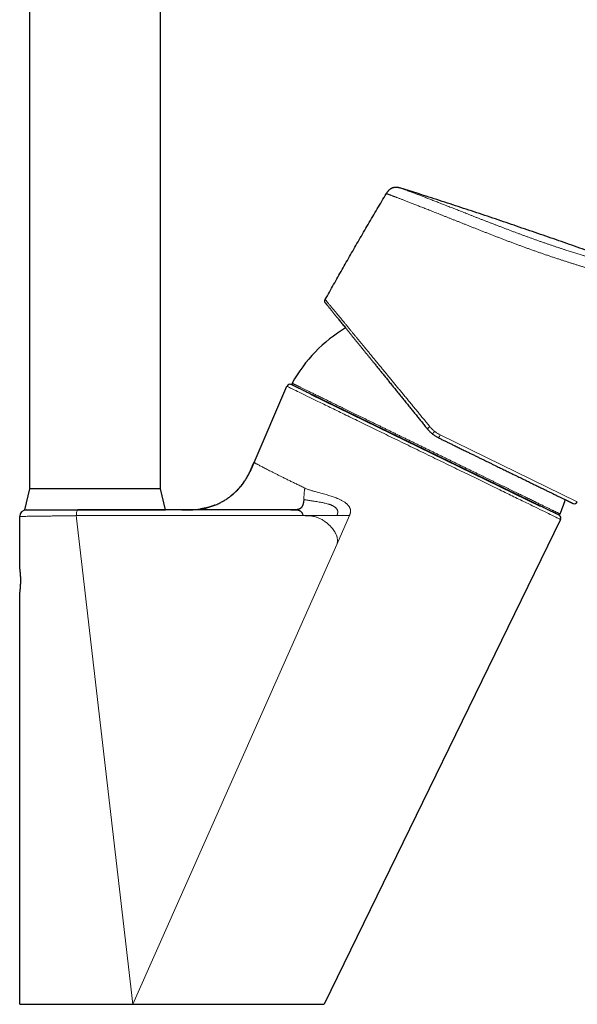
# Model space of a CAD drawing. Header units: millimetres. Extents: x 8 to 763, y 12 to 745.
# Tile 43 of 45: x 520 to 605, y 444 to 595. Entities that reach past the tile are written whole.
import ezdxf

# ---------------------------------------------------------------- set-up
doc = ezdxf.new("R2010")
doc.units = ezdxf.units.MM

msp = doc.modelspace()

# ---------------------------------------------------------------- linework, layer by layer
at = {"color": 7, "linetype": 'Continuous', "lineweight": 30}
for p, q in [((521.54, 694.96), (521.54, 522.96)), ((541.54, 522.96), (541.54, 694.96)), ((555.83, 527), (560.87, 538.64)), ((561.75, 538.82), (561.51, 538.91)), ((561.74, 538.82), (602.31, 519.04)), ((564.46, 537.41), (599.52, 520.31)), ((521.54, 522.96), (520.79, 519.76)), ((541.54, 522.96), (521.54, 522.96)), ((542.29, 519.76), (541.54, 522.96)), ((520.04, 511.01), (520.04, 518.76)), ((520.05, 518.76), (520.05, 518.76)), ((520.79, 519.76), (542.29, 519.76)), ((561.48, 519.76), (528.94, 519.76)), ((602.46, 518.95), (602.3, 519.04)), ((602.65, 518.3), (566.54, 444.26)), ((602.65, 518.3), (602.61, 518.31)), ((520.04, 444.26), (520.04, 506.91))]:
    msp.add_line(p, q, dxfattribs=at)
at = {"color": 8, "linetype": 'Continuous', "lineweight": 0}
for p, q in [((584.26, 531.23), (605.21, 521.01)), ((555.84, 526.99), (555.83, 527)), ((520.04, 518.76), (520.04, 518.78)), ((528.68, 518.88), (537.31, 444.26)), ((528.68, 518.88), (532.85, 518.88)), ((532.85, 518.88), (563.28, 518.88)), ((568.46, 514.48), (570.41, 518.88)), ((537.31, 444.26), (568.46, 514.48))]:
    msp.add_line(p, q, dxfattribs=at)
at = {"color": 8, "linetype": 'Continuous', "lineweight": 0, "flags": 128}
msp.add_lwpolyline([(563.28, 518.88), (565.88, 518.88), (568.48, 518.88)], dxfattribs=at)
at = {"color": 7, "linetype": 'Continuous', "lineweight": 30}
for centre, radius, start, end in [((581.58, 528.02), 22.8, 121.0534, 150.9187), ((561.33, 538.44), 0.5, 69, 156.6063), ((561.83, 539), 0.2, 150.9566, 244), ((567.46, 537.06), 1, 244, 266.8633), ((581.58, 528.02), 22.8, 337.0812, 342.923), ((604.75, 521.2), 0.5, 244, 337.2816), ((521.04, 518.76), 1, 90, 178.7199), ((602.4, 519.21), 0.2, 244, 337.0434), ((602.2, 518.52), 0.5, 334, 59)]:
    msp.add_arc(centre, radius, start, end, dxfattribs=at)
at = {"color": 8, "linetype": 'Continuous', "lineweight": 0}
for centre, radius, start, end in [((583.97, 530.68), 2.19, 125.5342, 139.1549), ((581.26, 532.54), 3.28, 327.1423, 336.3967)]:
    msp.add_arc(centre, radius, start, end, dxfattribs=at)
at = {"color": 7, "linetype": 'Continuous', "lineweight": 30}
for points, knots in [([(576.05, 568.07), (576.08, 568.11), (576.12, 568.18), (576.19, 568.29), (576.27, 568.4), (576.35, 568.5), (576.43, 568.59), (576.52, 568.67), (576.61, 568.74), (576.7, 568.81), (576.79, 568.86), (576.89, 568.91), (576.99, 568.95), (577.09, 568.99), (577.2, 569.01), (577.31, 569.03), (577.41, 569.04), (577.52, 569.05), (577.64, 569.04), (577.76, 569.03), (577.89, 569.01), (578.02, 568.98), (578.15, 568.94), (578.23, 568.92), (578.27, 568.9)], [0, 0, 0, 0, 0.05002, 0.100024, 0.150031, 0.200044, 0.250029, 0.291694, 0.333367, 0.375039, 0.416705, 0.458358, 0.499997, 0.541634, 0.583284, 0.624949, 0.666622, 0.708299, 0.749969, 0.799958, 0.84997, 0.899976, 0.94998, 1, 1, 1, 1]), ([(678.84, 530.46), (678.46, 530.64), (677.5, 531.09), (675.95, 531.8), (674.2, 532.6), (672.45, 533.38), (670.52, 534.25), (668.4, 535.18), (666.1, 536.19), (663.74, 537.2), (661.33, 538.23), (658.85, 539.28), (656.37, 540.32), (653.89, 541.34), (651.17, 542.46), (648.23, 543.66), (645.05, 544.93), (641.86, 546.2), (638.68, 547.46), (635.49, 548.7), (632.29, 549.93), (629.1, 551.15), (625.9, 552.36), (622.7, 553.56), (619.5, 554.74), (616.29, 555.92), (613.11, 557.07), (609.93, 558.21), (606.77, 559.33), (603.6, 560.45), (600.4, 561.56), (597.17, 562.66), (593.92, 563.77), (590.67, 564.86), (587.42, 565.94), (584.17, 567), (581.12, 567.99), (579.15, 568.62), (578.27, 568.9)], [0, 0, 0, 0, 0.011775, 0.02958, 0.047404, 0.065227, 0.08304, 0.106356, 0.12966, 0.152955, 0.177907, 0.202854, 0.227797, 0.25274, 0.277683, 0.309499, 0.341314, 0.373123, 0.404924, 0.436715, 0.468496, 0.50027, 0.531971, 0.56367, 0.595362, 0.627036, 0.658689, 0.689788, 0.720943, 0.752149, 0.783384, 0.81526, 0.847118, 0.878941, 0.910734, 0.942501, 0.97425, 1, 1, 1, 1]), ([(566.71, 551.88), (567.14, 552.64), (567.99, 554.17), (569.28, 556.44), (570.58, 558.72), (571.9, 561.02), (573.26, 563.35), (574.65, 565.72), (575.59, 567.29), (576.05, 568.07)], [0, 0, 0, 0, 0.14, 0.28, 0.42, 0.56, 0.706667, 0.853333, 1, 1, 1, 1]), ([(566.76, 551.32), (566.75, 551.34), (566.72, 551.38), (566.68, 551.45), (566.66, 551.52), (566.65, 551.6), (566.65, 551.67), (566.66, 551.75), (566.68, 551.82), (566.7, 551.86), (566.71, 551.88)], [0, 0, 0, 0, 0.120149, 0.244362, 0.371439, 0.499999, 0.628558, 0.755636, 0.87985, 1, 1, 1, 1]), ([(566.76, 551.32), (566.76, 551.32), (566.77, 551.32), (566.79, 551.29), (566.83, 551.24), (566.87, 551.18), (566.94, 551.11), (567.01, 551.01), (567.1, 550.91), (567.19, 550.8), (567.28, 550.68), (567.39, 550.55), (567.51, 550.4), (567.63, 550.25), (567.76, 550.08), (567.91, 549.91), (568.06, 549.72), (568.22, 549.52), (568.39, 549.31), (568.57, 549.09), (568.75, 548.86), (568.95, 548.62), (569.15, 548.37), (569.36, 548.11), (569.58, 547.85), (569.81, 547.55), (570.07, 547.24), (570.35, 546.89), (570.64, 546.53), (570.94, 546.16), (571.25, 545.78), (571.55, 545.41), (571.84, 545.05), (572.13, 544.7), (572.41, 544.35), (572.7, 543.98), (573, 543.62), (573.3, 543.25), (573.61, 542.87), (573.91, 542.49), (574.25, 542.08), (574.6, 541.64), (574.98, 541.17), (575.37, 540.7), (575.76, 540.22), (576.15, 539.73), (576.56, 539.22), (576.99, 538.69), (577.44, 538.14), (577.88, 537.59), (578.34, 537.03), (578.79, 536.46), (579.26, 535.89), (579.71, 535.33), (580.15, 534.79), (580.58, 534.26), (581.01, 533.72), (581.45, 533.19), (581.88, 532.65), (582.17, 532.29), (582.32, 532.11)], [0, 0, 0, 0, 0.017908, 0.035786, 0.05365, 0.07152, 0.089412, 0.107343, 0.125331, 0.140925, 0.156495, 0.172051, 0.187604, 0.203165, 0.218746, 0.234358, 0.250011, 0.265503, 0.281025, 0.296589, 0.312203, 0.327878, 0.343343, 0.358886, 0.374517, 0.389861, 0.408113, 0.426374, 0.444659, 0.462981, 0.481355, 0.499794, 0.515318, 0.530865, 0.546443, 0.562061, 0.577726, 0.593164, 0.608663, 0.624228, 0.63962, 0.65792, 0.67621, 0.694503, 0.71281, 0.731143, 0.749512, 0.769455, 0.789394, 0.809343, 0.829317, 0.849329, 0.869394, 0.889529, 0.907965, 0.926377, 0.944775, 0.963171, 0.981576, 1, 1, 1, 1]), ([(561.46, 538.92), (561.46, 538.93), (561.45, 538.93), (561.44, 538.93), (561.42, 538.93), (561.41, 538.94), (561.39, 538.94), (561.38, 538.94), (561.38, 538.94)], [0, 0, 0, 0, 0.244325, 0.461372, 0.651276, 0.814241, 0.950605, 1, 1, 1, 1]), ([(583.08, 531.35), (583.03, 531.4), (582.92, 531.48), (582.76, 531.63), (582.61, 531.78), (582.46, 531.94), (582.37, 532.05), (582.32, 532.11)], [0, 0, 0, 0, 0.194645, 0.391952, 0.591937, 0.794615, 1, 1, 1, 1]), ([(584.01, 530.76), (583.95, 530.8), (583.82, 530.86), (583.63, 530.97), (583.44, 531.09), (583.26, 531.22), (583.14, 531.31), (583.08, 531.35)], [0, 0, 0, 0, 0.198929, 0.3983746, 0.5983559, 0.7988915, 1, 1, 1, 1]), ([(584.01, 530.76), (584.17, 530.69), (584.49, 530.53), (584.97, 530.3), (585.45, 530.06), (585.93, 529.83), (586.35, 529.63), (586.71, 529.45), (587.02, 529.3), (587.33, 529.15), (587.64, 528.99), (587.96, 528.84), (588.33, 528.66), (588.77, 528.44), (589.26, 528.21), (589.74, 527.97), (590.22, 527.73), (590.7, 527.5), (591.18, 527.27), (591.56, 527.08), (591.87, 526.93), (592.1, 526.82), (592.32, 526.71), (592.54, 526.6), (592.76, 526.5), (593.02, 526.37), (593.32, 526.22), (593.66, 526.06), (594, 525.89), (594.35, 525.72), (594.7, 525.55), (595.05, 525.38), (595.39, 525.21), (595.75, 525.04), (596.11, 524.86), (596.49, 524.68), (596.85, 524.5), (597.21, 524.33), (597.56, 524.16), (597.91, 523.99), (598.24, 523.82), (598.57, 523.66), (598.88, 523.51), (599.18, 523.36), (599.48, 523.22), (599.76, 523.08), (600.04, 522.95), (600.31, 522.82), (600.56, 522.69), (600.8, 522.58), (601.04, 522.46), (601.26, 522.35), (601.5, 522.23), (601.75, 522.11), (602, 521.99), (602.25, 521.87), (602.48, 521.76), (602.7, 521.65), (602.91, 521.55), (603.07, 521.47), (603.19, 521.41), (603.27, 521.37), (603.35, 521.33), (603.42, 521.3), (603.5, 521.26), (603.58, 521.22), (603.68, 521.17), (603.78, 521.12), (603.87, 521.08), (603.95, 521.04), (604.03, 521), (604.1, 520.97), (604.16, 520.94), (604.22, 520.91), (604.28, 520.88), (604.34, 520.85), (604.4, 520.82), (604.45, 520.8), (604.49, 520.78), (604.51, 520.76), (604.53, 520.76), (604.53, 520.76), (604.53, 520.76)], [0, 0, 0, 0, 0.014696, 0.029369, 0.044026, 0.058676, 0.073326, 0.082922, 0.092522, 0.10213, 0.111747, 0.121628, 0.131798, 0.147341, 0.162866, 0.178381, 0.193895, 0.209416, 0.224954, 0.240518, 0.248059, 0.255592, 0.263119, 0.27064, 0.278157, 0.285669, 0.297469, 0.309267, 0.321065, 0.333712, 0.346368, 0.35904, 0.371788, 0.384731, 0.399154, 0.413558, 0.427951, 0.442341, 0.456733, 0.471136, 0.485556, 0.5, 0.513732, 0.527441, 0.541133, 0.554813, 0.568488, 0.582163, 0.595063, 0.607974, 0.620901, 0.633794, 0.646481, 0.662638, 0.678773, 0.694897, 0.71102, 0.727152, 0.743302, 0.759481, 0.766735, 0.773982, 0.781223, 0.788459, 0.795691, 0.80292, 0.814274, 0.825626, 0.836978, 0.847118, 0.857263, 0.867417, 0.877582, 0.887505, 0.897126, 0.911833, 0.926524, 0.941206, 0.955888, 0.970576, 0.985277, 1, 1, 1, 1]), ([(544.82, 519.76), (544.96, 519.76), (545.23, 519.76), (545.65, 519.76), (546.07, 519.77), (546.49, 519.79), (546.9, 519.82), (547.29, 519.85), (547.64, 519.9), (547.97, 519.95), (548.29, 520.01), (548.61, 520.08), (548.92, 520.16), (549.23, 520.25), (549.54, 520.36), (549.85, 520.47), (550.15, 520.6), (550.45, 520.74), (550.74, 520.89), (551.03, 521.04), (551.3, 521.2), (551.56, 521.37), (551.82, 521.54), (552.07, 521.72), (552.32, 521.91), (552.57, 522.12), (552.82, 522.33), (553.06, 522.55), (553.29, 522.78), (553.51, 523.02), (553.73, 523.26), (553.93, 523.5), (554.11, 523.74), (554.29, 523.99), (554.47, 524.25), (554.64, 524.52), (554.81, 524.81), (554.97, 525.12), (555.13, 525.43), (555.27, 525.74), (555.42, 526.05), (555.56, 526.36), (555.69, 526.68), (555.78, 526.89), (555.83, 527)], [0, 0, 0, 0, 0.0291873, 0.0584856, 0.0878379, 0.1171979, 0.1465324, 0.1758212, 0.1987973, 0.2217426, 0.2446627, 0.2675663, 0.2904642, 0.313368, 0.336289, 0.3592368, 0.3822177, 0.4052346, 0.4282866, 0.4513686, 0.4731521, 0.4949457, 0.516739, 0.5385203, 0.5602783, 0.5833181, 0.606311, 0.6292523, 0.6521434, 0.6749943, 0.697825, 0.7193601, 0.7409348, 0.7625773, 0.7843049, 0.8061153, 0.8305208, 0.8549315, 0.8792764, 0.9034996, 0.9275856, 0.9515841, 0.9756362, 1, 1, 1, 1]), ([(555.84, 526.99), (555.81, 526.92), (555.75, 526.78), (555.65, 526.56), (555.57, 526.38), (555.51, 526.24), (555.47, 526.14), (555.43, 526.06), (555.4, 525.99), (555.37, 525.93), (555.35, 525.89), (555.34, 525.86), (555.32, 525.83), (555.31, 525.8), (555.3, 525.77), (555.29, 525.75), (555.28, 525.73), (555.26, 525.71), (555.25, 525.68), (555.24, 525.66), (555.23, 525.64), (555.22, 525.63), (555.21, 525.61), (555.21, 525.6), (555.21, 525.6)], [0, 0, 0, 0, 0.113367, 0.231094, 0.353795, 0.410004, 0.460485, 0.505245, 0.544279, 0.577573, 0.597724, 0.614965, 0.630155, 0.645216, 0.660985, 0.67818, 0.697363, 0.718943, 0.751925, 0.79014, 0.833887, 0.883362, 0.938701, 1, 1, 1, 1]), ([(554.27, 523.96), (554.26, 523.95), (554.26, 523.94), (554.24, 523.91), (554.21, 523.88), (554.18, 523.84), (554.15, 523.78), (554.1, 523.73), (554.06, 523.66), (554, 523.59), (553.94, 523.52), (553.88, 523.44), (553.81, 523.35), (553.7, 523.23), (553.57, 523.07), (553.42, 522.92), (553.3, 522.8), (553.21, 522.71), (553.13, 522.62), (553.04, 522.54), (552.95, 522.45), (552.86, 522.37), (552.78, 522.3), (552.71, 522.24), (552.64, 522.18), (552.58, 522.13), (552.52, 522.08), (552.46, 522.03), (552.41, 521.99), (552.36, 521.95), (552.33, 521.92), (552.31, 521.91)], [0, 0, 0, 0, 0.021988, 0.043366, 0.064845, 0.087122, 0.110818, 0.136448, 0.162477, 0.190801, 0.221621, 0.255094, 0.291131, 0.327374, 0.410981, 0.492085, 0.533245, 0.573746, 0.613589, 0.652774, 0.691302, 0.729145, 0.76545, 0.795859, 0.825293, 0.854065, 0.882514, 0.910989, 0.93984, 0.969405, 1, 1, 1, 1]), ([(549.85, 520.48), (549.83, 520.47), (549.78, 520.45), (549.71, 520.42), (549.64, 520.39), (549.57, 520.37), (549.5, 520.34), (549.43, 520.32), (549.36, 520.3), (549.3, 520.28), (549.24, 520.26), (549.18, 520.24), (549.11, 520.22), (549.02, 520.19), (548.91, 520.16), (548.78, 520.12), (548.66, 520.09), (548.55, 520.07), (548.45, 520.04), (548.36, 520.02), (548.27, 520.01), (548.18, 519.99), (548.1, 519.97), (548.02, 519.96), (547.96, 519.95), (547.91, 519.94), (547.87, 519.93), (547.85, 519.93), (547.83, 519.93), (547.82, 519.93), (547.81, 519.92), (547.8, 519.92), (547.78, 519.92), (547.77, 519.92), (547.75, 519.92), (547.74, 519.91), (547.73, 519.91), (547.72, 519.91), (547.71, 519.91), (547.71, 519.91)], [0, 0, 0, 0, 0.044605, 0.085755, 0.12362, 0.158413, 0.190411, 0.219965, 0.245736, 0.2702, 0.29404, 0.319015, 0.345468, 0.373399, 0.420275, 0.470802, 0.524982, 0.563415, 0.600645, 0.636451, 0.670835, 0.703795, 0.735333, 0.765449, 0.793188, 0.808585, 0.821362, 0.831516, 0.837428, 0.840134, 0.842971, 0.849451, 0.857531, 0.871333, 0.888941, 0.910535, 0.93621, 0.96602, 1, 1, 1, 1]), ([(563.44, 521.37), (563.43, 521.32), (563.43, 521.21), (563.41, 521.06), (563.39, 520.91), (563.36, 520.77), (563.33, 520.64), (563.3, 520.53), (563.26, 520.42), (563.21, 520.32), (563.16, 520.23), (563.1, 520.15), (563.04, 520.08), (562.97, 520.02), (562.9, 519.96), (562.82, 519.92), (562.73, 519.88), (562.63, 519.84), (562.53, 519.82), (562.43, 519.8), (562.32, 519.78), (562.22, 519.77), (562.07, 519.77), (561.9, 519.76), (561.69, 519.76), (561.55, 519.76), (561.48, 519.76)], [0, 0, 0, 0, 0.055964, 0.109548, 0.160455, 0.208488, 0.253545, 0.295625, 0.334824, 0.371333, 0.405436, 0.437502, 0.467961, 0.49728, 0.525925, 0.554326, 0.586283, 0.618762, 0.651998, 0.6861, 0.721074, 0.756852, 0.793318, 0.861478, 0.930593, 1, 1, 1, 1]), ([(520.04, 518.78), (520.04, 518.78), (520.04, 518.77), (520.04, 518.77), (520.05, 518.77)], [0, 0, 0, 0, 0.658492, 1, 1, 1, 1]), ([(561.48, 519.76), (561.57, 519.76), (561.73, 519.76), (561.96, 519.76), (562.12, 519.76), (562.24, 519.76), (562.34, 519.75), (562.49, 519.74), (562.64, 519.72), (562.78, 519.66), (562.92, 519.59), (563.04, 519.48), (563.13, 519.35), (563.19, 519.26), (563.23, 519.15), (563.27, 519.03), (563.27, 518.92), (563.28, 518.88)], [0, 0, 0, 0, 0.098653, 0.18244, 0.251825, 0.292064, 0.332407, 0.373034, 0.498127, 0.560655, 0.623479, 0.750913, 0.801662, 0.848146, 0.890716, 0.948187, 1, 1, 1, 1]), ([(520.04, 506.91), (520.04, 506.91), (520.04, 506.91), (520.04, 506.93), (520.05, 506.95), (520.05, 506.98), (520.05, 507), (520.06, 507.02), (520.06, 507.03), (520.06, 507.04), (520.06, 507.05), (520.06, 507.06), (520.06, 507.08), (520.07, 507.1), (520.07, 507.14), (520.08, 507.19), (520.09, 507.24), (520.09, 507.29), (520.1, 507.34), (520.1, 507.39), (520.11, 507.45), (520.12, 507.52), (520.13, 507.59), (520.14, 507.68), (520.14, 507.76), (520.15, 507.84), (520.16, 507.92), (520.16, 508), (520.17, 508.05), (520.17, 508.09), (520.17, 508.1), (520.17, 508.12), (520.17, 508.13), (520.17, 508.15), (520.17, 508.16), (520.18, 508.22), (520.18, 508.33), (520.19, 508.49), (520.2, 508.65), (520.2, 508.81), (520.2, 508.96), (520.2, 509.11), (520.2, 509.25), (520.19, 509.38), (520.19, 509.5), (520.19, 509.57), (520.18, 509.62), (520.18, 509.64), (520.18, 509.67), (520.18, 509.7), (520.18, 509.72), (520.18, 509.76), (520.17, 509.83), (520.17, 509.91), (520.16, 510), (520.15, 510.08), (520.15, 510.15), (520.14, 510.22), (520.13, 510.28), (520.13, 510.35), (520.12, 510.42), (520.11, 510.49), (520.1, 510.56), (520.1, 510.62), (520.09, 510.68), (520.08, 510.73), (520.08, 510.77), (520.07, 510.8), (520.07, 510.82), (520.07, 510.82), (520.07, 510.83), (520.07, 510.84), (520.06, 510.84), (520.06, 510.85), (520.06, 510.87), (520.06, 510.91), (520.05, 510.95), (520.04, 510.98), (520.04, 511), (520.04, 511.01), (520.04, 511.01), (520.04, 511.01)], [0, 0, 0, 0, 0.022332, 0.045113, 0.068345, 0.083928, 0.09971, 0.103877, 0.108057, 0.112251, 0.116459, 0.12068, 0.124915, 0.137993, 0.15251, 0.168465, 0.18586, 0.197532, 0.209772, 0.222581, 0.235959, 0.249906, 0.268159, 0.28534, 0.301447, 0.316482, 0.330443, 0.344562, 0.357382, 0.360081, 0.362716, 0.365284, 0.367788, 0.370226, 0.372598, 0.374906, 0.401066, 0.42664, 0.45163, 0.47604, 0.499872, 0.522127, 0.544871, 0.568106, 0.583714, 0.599538, 0.603718, 0.607914, 0.612124, 0.616349, 0.620589, 0.624844, 0.637711, 0.652082, 0.667959, 0.685341, 0.697038, 0.70933, 0.722217, 0.735699, 0.749776, 0.76805, 0.785243, 0.801356, 0.816388, 0.830341, 0.84444, 0.857233, 0.859926, 0.862552, 0.865113, 0.867607, 0.870036, 0.872399, 0.874697, 0.896698, 0.918251, 0.939355, 0.960014, 0.980228, 1, 1, 1, 1]), ([(520.04, 444.26), (520.04, 444.26), (520.04, 444.26), (520.06, 444.26), (520.09, 444.26), (520.12, 444.26), (520.17, 444.26), (520.23, 444.26), (520.31, 444.26), (520.41, 444.26), (520.52, 444.26), (520.65, 444.26), (520.78, 444.26), (520.91, 444.26), (521.06, 444.26), (521.22, 444.26), (521.39, 444.26), (521.58, 444.26), (521.77, 444.26), (521.97, 444.26), (522.19, 444.26), (522.42, 444.26), (522.65, 444.26), (522.9, 444.26), (523.16, 444.26), (523.43, 444.26), (523.7, 444.26), (524, 444.26), (524.31, 444.26), (524.63, 444.26), (524.96, 444.26), (525.31, 444.26), (525.66, 444.26), (526.02, 444.26), (526.38, 444.26), (526.74, 444.26), (527.12, 444.26), (527.5, 444.26), (527.89, 444.26), (528.29, 444.26), (528.69, 444.26), (529.11, 444.26), (529.55, 444.26), (529.99, 444.26), (530.45, 444.26), (530.91, 444.26), (531.38, 444.26), (531.86, 444.26), (532.34, 444.26), (532.83, 444.26), (533.32, 444.26), (533.82, 444.26), (534.33, 444.26), (534.83, 444.26), (535.33, 444.26), (535.82, 444.26), (536.31, 444.26), (536.81, 444.26), (537.14, 444.26), (537.31, 444.26)], [0, 0, 0, 0, 0.016391, 0.032783, 0.049174, 0.065565, 0.081957, 0.098349, 0.117668, 0.136988, 0.156307, 0.175626, 0.192875, 0.210123, 0.227371, 0.244618, 0.261865, 0.279111, 0.296357, 0.313603, 0.330849, 0.348096, 0.365343, 0.382591, 0.399839, 0.417088, 0.434338, 0.451587, 0.469658, 0.487728, 0.505799, 0.523868, 0.541937, 0.560006, 0.577252, 0.594499, 0.611745, 0.628992, 0.646238, 0.663486, 0.680734, 0.697982, 0.716053, 0.734124, 0.752195, 0.770265, 0.788336, 0.806406, 0.824476, 0.842545, 0.860614, 0.878682, 0.89675, 0.914817, 0.931853, 0.948889, 0.965925, 0.982962, 1, 1, 1, 1]), ([(537.31, 444.26), (537.48, 444.26), (537.81, 444.26), (538.32, 444.26), (538.84, 444.26), (539.35, 444.26), (539.87, 444.26), (540.39, 444.26), (540.91, 444.26), (541.44, 444.26), (541.97, 444.26), (542.52, 444.26), (543.07, 444.26), (543.62, 444.26), (544.17, 444.26), (544.71, 444.26), (545.26, 444.26), (545.81, 444.26), (546.35, 444.26), (546.89, 444.26), (547.43, 444.26), (547.96, 444.26), (548.48, 444.26), (548.98, 444.26), (549.48, 444.26), (549.98, 444.26), (550.48, 444.26), (550.99, 444.26), (551.51, 444.26), (552.02, 444.26), (552.52, 444.26), (553.02, 444.26), (553.51, 444.26), (553.98, 444.26), (554.43, 444.26), (554.89, 444.26), (555.33, 444.26), (555.77, 444.26), (556.2, 444.26), (556.63, 444.26), (557.05, 444.26), (557.46, 444.26), (557.87, 444.26), (558.26, 444.26), (558.65, 444.26), (559.02, 444.26), (559.4, 444.26), (559.79, 444.26), (560.17, 444.26), (560.54, 444.26), (560.9, 444.26), (561.25, 444.26), (561.59, 444.26), (561.91, 444.26), (562.22, 444.26), (562.51, 444.26), (562.8, 444.26), (563.07, 444.26), (563.34, 444.26), (563.6, 444.26), (563.84, 444.26), (564.08, 444.26), (564.31, 444.26), (564.52, 444.26), (564.72, 444.26), (564.91, 444.26), (565.1, 444.26), (565.27, 444.26), (565.43, 444.26), (565.58, 444.26), (565.72, 444.26), (565.85, 444.26), (565.97, 444.26), (566.08, 444.26), (566.17, 444.26), (566.26, 444.26), (566.33, 444.26), (566.4, 444.26), (566.45, 444.26), (566.49, 444.26), (566.52, 444.26), (566.54, 444.26), (566.54, 444.26), (566.54, 444.26)], [0, 0, 0, 0, 0.012294, 0.024588, 0.036882, 0.049176, 0.06147, 0.073764, 0.086057, 0.09835, 0.111228, 0.124106, 0.136983, 0.14986, 0.162737, 0.175615, 0.188493, 0.201371, 0.21425, 0.227129, 0.240009, 0.252888, 0.265032, 0.277175, 0.289319, 0.301462, 0.313604, 0.326482, 0.33936, 0.352237, 0.365114, 0.377992, 0.390869, 0.403012, 0.415154, 0.427297, 0.439441, 0.451584, 0.463728, 0.475871, 0.488015, 0.500158, 0.512301, 0.524227, 0.536152, 0.548077, 0.560002, 0.572879, 0.585756, 0.598633, 0.611511, 0.624389, 0.637268, 0.649411, 0.661555, 0.673698, 0.685842, 0.697985, 0.710128, 0.722271, 0.734414, 0.746556, 0.758698, 0.770622, 0.782547, 0.794471, 0.806395, 0.818537, 0.830678, 0.84282, 0.854963, 0.867106, 0.879032, 0.890959, 0.902886, 0.914812, 0.926983, 0.939152, 0.951322, 0.963492, 0.975661, 0.987831, 1, 1, 1, 1])]:
    msp.add_open_spline(points, degree=3, knots=knots, dxfattribs=at)
at = {"color": 8, "linetype": 'Continuous', "lineweight": 0}
for points, knots in [([(578.27, 568.9), (578.27, 568.9), (578.28, 568.9), (578.3, 568.89), (578.33, 568.88), (578.37, 568.87), (578.43, 568.84), (578.49, 568.82), (578.57, 568.79), (578.65, 568.76), (578.75, 568.72), (578.85, 568.68), (578.97, 568.64), (579.1, 568.59), (579.25, 568.53), (579.41, 568.47), (579.58, 568.4), (579.76, 568.33), (579.96, 568.26), (580.15, 568.19), (580.36, 568.11), (580.57, 568.03), (580.79, 567.94), (581.02, 567.85), (581.27, 567.75), (581.54, 567.65), (581.82, 567.55), (582.1, 567.43), (582.4, 567.32), (582.71, 567.2), (583.01, 567.08), (583.32, 566.96), (583.63, 566.84), (583.96, 566.71), (584.29, 566.58), (584.64, 566.44), (585.01, 566.3), (585.38, 566.16), (585.75, 566.01), (586.14, 565.86), (586.52, 565.71), (586.9, 565.56), (587.28, 565.41), (587.67, 565.26), (588.06, 565.1), (588.46, 564.94), (588.88, 564.78), (589.32, 564.61), (589.76, 564.43), (590.21, 564.26), (590.67, 564.08), (591.12, 563.9), (591.57, 563.73), (592.01, 563.56), (592.45, 563.39), (592.89, 563.22), (593.34, 563.05), (593.8, 562.87), (594.27, 562.69), (594.75, 562.51), (595.22, 562.33), (595.7, 562.15), (596.17, 561.98), (596.64, 561.81), (597.09, 561.64), (597.54, 561.47), (598, 561.31), (598.46, 561.14), (598.93, 560.98), (599.41, 560.81), (599.88, 560.64), (600.35, 560.48), (600.82, 560.32), (601.28, 560.16), (601.73, 560.01), (602.16, 559.86), (602.6, 559.72), (603.03, 559.58), (603.43, 559.45), (603.8, 559.33), (604.14, 559.22), (604.48, 559.12), (604.81, 559.01), (605.15, 558.91), (605.48, 558.8), (605.8, 558.7), (606.06, 558.63), (606.25, 558.57), (606.39, 558.52), (606.54, 558.48), (606.69, 558.43), (606.85, 558.39), (607.01, 558.34), (607.14, 558.3), (607.27, 558.26), (607.4, 558.22), (607.5, 558.19), (607.57, 558.17), (607.6, 558.16), (607.64, 558.15), (607.67, 558.14), (607.7, 558.13), (607.73, 558.12), (607.77, 558.11), (607.8, 558.1), (607.84, 558.09), (607.87, 558.08), (607.9, 558.07), (607.94, 558.06), (608, 558.05), (608.07, 558.02), (608.17, 557.99), (608.26, 557.97), (608.33, 557.95), (608.37, 557.93), (608.41, 557.92), (608.46, 557.91), (608.51, 557.89), (608.57, 557.87), (608.63, 557.85), (608.72, 557.83), (608.84, 557.79), (608.99, 557.74), (609.14, 557.7), (609.28, 557.65), (609.49, 557.59), (609.76, 557.5), (610.1, 557.4), (610.45, 557.28), (610.83, 557.16), (611.23, 557.03), (611.66, 556.89), (612.1, 556.75), (612.53, 556.6), (612.97, 556.46), (613.34, 556.33), (613.64, 556.23), (613.89, 556.14), (614.12, 556.06), (614.36, 555.98), (614.58, 555.9), (614.81, 555.82), (615.03, 555.75), (615.24, 555.67), (615.43, 555.61), (615.63, 555.54), (615.82, 555.47), (616.03, 555.39), (616.23, 555.32), (616.42, 555.25), (616.61, 555.18), (616.82, 555.11), (617.03, 555.03), (617.25, 554.95), (617.47, 554.87), (617.64, 554.82), (617.75, 554.78), (617.8, 554.76), (617.85, 554.74), (617.9, 554.72), (617.95, 554.7), (617.99, 554.69), (618.03, 554.67), (618.07, 554.66), (618.14, 554.63), (618.23, 554.6), (618.33, 554.56), (618.45, 554.52), (618.58, 554.47), (618.72, 554.42), (618.86, 554.37), (618.99, 554.33), (619.1, 554.29), (619.2, 554.25), (619.3, 554.21), (619.57, 554.11), (620.02, 553.95), (620.65, 553.72), (621.3, 553.48), (621.95, 553.24), (622.6, 553.01), (623.24, 552.77), (623.89, 552.53), (625.19, 552.05), (627.13, 551.32), (629.08, 550.59), (630.4, 550.1), (631.08, 549.84), (631.75, 549.58), (632.43, 549.33), (633.11, 549.07), (634.21, 548.65), (635.73, 548.07), (637.67, 547.32), (639.62, 546.57), (641.58, 545.81), (643.54, 545.05), (645.5, 544.27), (647.47, 543.5), (649.36, 542.75), (651.18, 542.02), (652.93, 541.32), (654.66, 540.62), (656.39, 539.92), (658.1, 539.21), (659.81, 538.51), (661.57, 537.78), (663.39, 537.02), (665.27, 536.22), (667.14, 535.42), (668.93, 534.65), (670.63, 533.91), (671.98, 533.32), (672.81, 532.95), (673.13, 532.81), (673.21, 532.77), (673.3, 532.73), (673.39, 532.7), (673.48, 532.65), (673.57, 532.61), (673.67, 532.57), (673.74, 532.54), (673.8, 532.51), (673.84, 532.5), (673.87, 532.48), (673.91, 532.46), (673.94, 532.45), (673.98, 532.43), (674.05, 532.4), (674.16, 532.35), (674.28, 532.3), (674.38, 532.25), (674.47, 532.22), (674.55, 532.18), (674.63, 532.15), (674.74, 532.1), (674.89, 532.03), (675.07, 531.95), (675.24, 531.88), (675.4, 531.8), (675.57, 531.73), (675.73, 531.66), (675.91, 531.58), (676.1, 531.5), (676.3, 531.42), (676.49, 531.34), (676.69, 531.26), (676.88, 531.18), (677.05, 531.1), (677.21, 531.03), (677.35, 530.98), (677.49, 530.92), (677.61, 530.87), (677.72, 530.82), (677.83, 530.78), (677.93, 530.74), (678.02, 530.71), (678.1, 530.67), (678.17, 530.65), (678.23, 530.63), (678.26, 530.61), (678.29, 530.6), (678.31, 530.6), (678.34, 530.59), (678.36, 530.58), (678.38, 530.57), (678.4, 530.57), (678.42, 530.56), (678.45, 530.55), (678.47, 530.55), (678.49, 530.54), (678.51, 530.54), (678.52, 530.54), (678.54, 530.53), (678.55, 530.53), (678.56, 530.53), (678.58, 530.52), (678.59, 530.52), (678.6, 530.52), (678.62, 530.52), (678.63, 530.51), (678.65, 530.51), (678.67, 530.5), (678.7, 530.5), (678.72, 530.49), (678.74, 530.49), (678.77, 530.48), (678.8, 530.47), (678.82, 530.47), (678.84, 530.46), (678.84, 530.46), (678.84, 530.46)], [0, 0, 0, 0, 0.004083, 0.008141, 0.012178, 0.016196, 0.020196, 0.024183, 0.027931, 0.031672, 0.035407, 0.039138, 0.042869, 0.046829, 0.050793, 0.054763, 0.058743, 0.062734, 0.066736, 0.0705, 0.074254, 0.077999, 0.081737, 0.085472, 0.08942, 0.093384, 0.097366, 0.10137, 0.105399, 0.10942, 0.1132, 0.116983, 0.120771, 0.124568, 0.128374, 0.132389, 0.136393, 0.14039, 0.144381, 0.148369, 0.152356, 0.156117, 0.159882, 0.163651, 0.167428, 0.171214, 0.175262, 0.179322, 0.183396, 0.187487, 0.191596, 0.195742, 0.199639, 0.20351, 0.207357, 0.211181, 0.214985, 0.219014, 0.223039, 0.227064, 0.231091, 0.235122, 0.239139, 0.242914, 0.246687, 0.25046, 0.254236, 0.258016, 0.262005, 0.265975, 0.26993, 0.273872, 0.277804, 0.281728, 0.285423, 0.289116, 0.292808, 0.296502, 0.3002, 0.303146, 0.306097, 0.309054, 0.312018, 0.31499, 0.317972, 0.320964, 0.323683, 0.324943, 0.326259, 0.327631, 0.329061, 0.330547, 0.332091, 0.333267, 0.334425, 0.335633, 0.336907, 0.3373, 0.33759, 0.33788, 0.33817, 0.33846, 0.338784, 0.339108, 0.339432, 0.339755, 0.340079, 0.340402, 0.340726, 0.341049, 0.342034, 0.342938, 0.343761, 0.344503, 0.34481, 0.345101, 0.345537, 0.346083, 0.34663, 0.347177, 0.347723, 0.349089, 0.350456, 0.351795, 0.353082, 0.354385, 0.357347, 0.360386, 0.363503, 0.366553, 0.370231, 0.373965, 0.377741, 0.381481, 0.385176, 0.388829, 0.390912, 0.392951, 0.394948, 0.396901, 0.398813, 0.400689, 0.402663, 0.404244, 0.405854, 0.40749, 0.409155, 0.410847, 0.412567, 0.414119, 0.415699, 0.417388, 0.419188, 0.421098, 0.42287, 0.424727, 0.425155, 0.425588, 0.426025, 0.426467, 0.426913, 0.427253, 0.42741, 0.42786, 0.42844, 0.42915, 0.429991, 0.430961, 0.432063, 0.433294, 0.434537, 0.435519, 0.436437, 0.437316, 0.438156, 0.438957, 0.443977, 0.449381, 0.454786, 0.460192, 0.4656, 0.471008, 0.476418, 0.481829, 0.503482, 0.525152, 0.53083, 0.53651, 0.542191, 0.547873, 0.553556, 0.559241, 0.575509, 0.591831, 0.608207, 0.624638, 0.641122, 0.657661, 0.674253, 0.690823, 0.705626, 0.720361, 0.735027, 0.749625, 0.764154, 0.778615, 0.79301, 0.809064, 0.825068, 0.841022, 0.856926, 0.870881, 0.884799, 0.891645, 0.892247, 0.892974, 0.893781, 0.894544, 0.895263, 0.896139, 0.896939, 0.897663, 0.898026, 0.898367, 0.898686, 0.898982, 0.899255, 0.899519, 0.899976, 0.901186, 0.902327, 0.9031, 0.903839, 0.904542, 0.905211, 0.905846, 0.907485, 0.909064, 0.910585, 0.912065, 0.913578, 0.91514, 0.916753, 0.918701, 0.920672, 0.922669, 0.924697, 0.926757, 0.928855, 0.930641, 0.932349, 0.933979, 0.935578, 0.937173, 0.938733, 0.940262, 0.941787, 0.943319, 0.944861, 0.946426, 0.947146, 0.947874, 0.948613, 0.949362, 0.950122, 0.950892, 0.951674, 0.952782, 0.953978, 0.955261, 0.956631, 0.95777, 0.958766, 0.959749, 0.960851, 0.96201, 0.963069, 0.964127, 0.965204, 0.966334, 0.967449, 0.968547, 0.971227, 0.973809, 0.976294, 0.978734, 0.981321, 0.987074, 0.9928, 0.998499, 1, 1, 1, 1]), ([(597.12, 559.88), (596.95, 559.94), (596.61, 560.06), (596.11, 560.25), (595.6, 560.44), (595.1, 560.63), (594.6, 560.81), (594.1, 561), (593.61, 561.19), (593.12, 561.38), (592.63, 561.57), (592.14, 561.76), (591.65, 561.95), (591.16, 562.14), (590.67, 562.33), (590.19, 562.52), (589.71, 562.71), (589.23, 562.9), (588.76, 563.09), (588.3, 563.27), (587.84, 563.46), (587.38, 563.64), (586.93, 563.82), (586.49, 563.99), (586.06, 564.16), (585.63, 564.33), (585.21, 564.5), (584.79, 564.67), (584.37, 564.83), (583.97, 565), (583.56, 565.16), (583.17, 565.31), (582.78, 565.46), (582.42, 565.61), (582.08, 565.74), (581.75, 565.87), (581.44, 565.99), (581.13, 566.11), (580.83, 566.23), (580.54, 566.34), (580.26, 566.45), (579.99, 566.56), (579.72, 566.66), (579.46, 566.76), (579.21, 566.86), (578.97, 566.96), (578.73, 567.05), (578.51, 567.13), (578.29, 567.22), (578.09, 567.29), (577.89, 567.37), (577.71, 567.44), (577.53, 567.51), (577.36, 567.57), (577.2, 567.63), (577.06, 567.69), (576.92, 567.74), (576.79, 567.79), (576.68, 567.83), (576.57, 567.87), (576.47, 567.91), (576.38, 567.94), (576.31, 567.97), (576.24, 568), (576.18, 568.02), (576.14, 568.04), (576.1, 568.05), (576.08, 568.06), (576.06, 568.07), (576.06, 568.07), (576.05, 568.07)], [0, 0, 0, 0, 0.015449, 0.030909, 0.046379, 0.061861, 0.077354, 0.092582, 0.107822, 0.123074, 0.138337, 0.153922, 0.169519, 0.185127, 0.200746, 0.216375, 0.232015, 0.247665, 0.26329, 0.278924, 0.294567, 0.310218, 0.325877, 0.341262, 0.356653, 0.37205, 0.387451, 0.403171, 0.418895, 0.434624, 0.450356, 0.466094, 0.481835, 0.497583, 0.511617, 0.525657, 0.539702, 0.553751, 0.567804, 0.581609, 0.595417, 0.609227, 0.62304, 0.637106, 0.651175, 0.665246, 0.679318, 0.693392, 0.707215, 0.721039, 0.734864, 0.748689, 0.762766, 0.776843, 0.79092, 0.804998, 0.819077, 0.832904, 0.84673, 0.860556, 0.874382, 0.888457, 0.90253, 0.916603, 0.930674, 0.944744, 0.958561, 0.972376, 0.986189, 1, 1, 1, 1]), ([(607.86, 556.35), (607.71, 556.4), (607.41, 556.48), (606.95, 556.62), (606.48, 556.76), (606.01, 556.9), (605.53, 557.05), (605.05, 557.2), (604.58, 557.34), (604.12, 557.49), (603.65, 557.64), (603.17, 557.79), (602.69, 557.95), (602.19, 558.12), (601.67, 558.29), (601.16, 558.46), (600.64, 558.63), (600.12, 558.81), (599.61, 558.99), (599.1, 559.16), (598.61, 559.34), (598.11, 559.52), (597.61, 559.69), (597.28, 559.81), (597.12, 559.88)], [0, 0, 0, 0, 0.04634, 0.092702, 0.139091, 0.185513, 0.231966, 0.278454, 0.322316, 0.366208, 0.410127, 0.454075, 0.49805, 0.544723, 0.591429, 0.638169, 0.684946, 0.73176, 0.778612, 0.822821, 0.867063, 0.91134, 0.955652, 1, 1, 1, 1]), ([(582.7, 532.46), (582.54, 532.66), (582.22, 533.05), (581.73, 533.64), (581.24, 534.23), (580.76, 534.82), (580.28, 535.41), (579.8, 535.99), (579.34, 536.55), (578.89, 537.1), (578.46, 537.62), (578.03, 538.14), (577.61, 538.65), (577.19, 539.16), (576.79, 539.66), (576.39, 540.14), (576, 540.61), (575.62, 541.07), (575.24, 541.53), (574.86, 541.99), (574.49, 542.44), (574.13, 542.88), (573.77, 543.32), (573.4, 543.77), (573.04, 544.21), (572.68, 544.64), (572.33, 545.06), (571.99, 545.48), (571.66, 545.88), (571.35, 546.26), (571.05, 546.63), (570.75, 546.98), (570.46, 547.33), (570.19, 547.67), (569.92, 548), (569.65, 548.31), (569.41, 548.61), (569.18, 548.88), (568.97, 549.14), (568.77, 549.38), (568.58, 549.62), (568.39, 549.84), (568.22, 550.06), (568.04, 550.27), (567.87, 550.48), (567.71, 550.68), (567.55, 550.87), (567.41, 551.04), (567.28, 551.19), (567.17, 551.33), (567.07, 551.45), (566.98, 551.55), (566.91, 551.64), (566.85, 551.71), (566.8, 551.77), (566.76, 551.82), (566.74, 551.85), (566.72, 551.88), (566.71, 551.88), (566.71, 551.88)], [0, 0, 0, 0, 0.01998, 0.039985, 0.06001, 0.080048, 0.100093, 0.120141, 0.140184, 0.158548, 0.176899, 0.195233, 0.213544, 0.23183, 0.250086, 0.267506, 0.284945, 0.302399, 0.319864, 0.337339, 0.354819, 0.372302, 0.389785, 0.408098, 0.426406, 0.444706, 0.462997, 0.481276, 0.499543, 0.516984, 0.534445, 0.551922, 0.569412, 0.586912, 0.604419, 0.62193, 0.639443, 0.65517, 0.670895, 0.686619, 0.702341, 0.71806, 0.733777, 0.749492, 0.767358, 0.785238, 0.803131, 0.821034, 0.838944, 0.856858, 0.874773, 0.890447, 0.906119, 0.921786, 0.937447, 0.9531, 0.968743, 0.984377, 1, 1, 1, 1]), ([(602.61, 518.31), (602.59, 518.33), (602.52, 518.37), (601.99, 518.63), (601.12, 519.05), (599.9, 519.64), (598.38, 520.38), (596.58, 521.26), (594.51, 522.27), (592.24, 523.37), (589.78, 524.57), (587.18, 525.83), (584.49, 527.13), (581.76, 528.46), (579.02, 529.79), (576.33, 531.1), (573.74, 532.36), (571.28, 533.56), (569, 534.67), (566.94, 535.67), (565.13, 536.55), (563.61, 537.29), (562.4, 537.88), (561.53, 538.31), (560.97, 538.59), (560.9, 538.62), (560.87, 538.64)], [0, 0, 0, 0, 0.034055, 0.076069, 0.118075, 0.160078, 0.202084, 0.244081, 0.286074, 0.328069, 0.370056, 0.41204, 0.454028, 0.49601, 0.537993, 0.579982, 0.621968, 0.663958, 0.705955, 0.747951, 0.789951, 0.831959, 0.873965, 0.915972, 0.957987, 1, 1, 1, 1]), ([(561.51, 538.91), (561.53, 538.9), (561.58, 538.88), (561.96, 538.69), (562.58, 538.39), (563.43, 537.97), (564.5, 537.45), (565.79, 536.82), (567.27, 536.1), (568.93, 535.29), (570.75, 534.4), (572.71, 533.45), (574.78, 532.44), (576.94, 531.39), (579.15, 530.31), (581.4, 529.21), (583.66, 528.11), (585.9, 527.02), (588.09, 525.95), (590.2, 524.92), (592.22, 523.94), (594.11, 523.02), (595.85, 522.17), (597.42, 521.4), (598.82, 520.72), (599.58, 520.35), (599.96, 520.16)], [0, 0, 0, 0, 0.041709, 0.083417, 0.125125, 0.166831, 0.208535, 0.250237, 0.291937, 0.333633, 0.375326, 0.417015, 0.4587, 0.50038, 0.542054, 0.583723, 0.625386, 0.667042, 0.708691, 0.750332, 0.791966, 0.833591, 0.875208, 0.916815, 0.958413, 1, 1, 1, 1]), ([(561.65, 539.1), (561.65, 539.1), (561.65, 539.1), (561.66, 539.09), (561.69, 539.08), (561.72, 539.07), (561.77, 539.04), (561.83, 539.01), (561.9, 538.98), (561.98, 538.94), (562.08, 538.89), (562.18, 538.84), (562.3, 538.78), (562.43, 538.72), (562.58, 538.65), (562.74, 538.57), (562.9, 538.49), (563.08, 538.4), (563.27, 538.31), (563.48, 538.21), (563.69, 538.1), (563.92, 537.99), (564.15, 537.88), (564.4, 537.76), (564.66, 537.63), (564.92, 537.5), (565.19, 537.37), (565.48, 537.23), (565.77, 537.09), (566.08, 536.94), (566.4, 536.78), (566.73, 536.62), (567.06, 536.46), (567.41, 536.29), (567.77, 536.12), (568.13, 535.94), (568.5, 535.76), (568.88, 535.57), (569.27, 535.38), (569.67, 535.19), (570.07, 534.99), (570.48, 534.8), (570.89, 534.59), (571.3, 534.39), (571.73, 534.18), (572.17, 533.97), (572.61, 533.75), (573.06, 533.53), (573.52, 533.31), (573.98, 533.09), (574.44, 532.86), (574.91, 532.63), (575.39, 532.4), (575.87, 532.17), (576.35, 531.93), (576.83, 531.69), (577.32, 531.46), (577.8, 531.22), (578.29, 530.98), (578.78, 530.75), (579.27, 530.51), (579.77, 530.26), (580.27, 530.02), (580.77, 529.77), (581.28, 529.53), (581.78, 529.28), (582.29, 529.03), (582.79, 528.79), (583.3, 528.54), (583.8, 528.3), (584.3, 528.05), (584.8, 527.81), (585.3, 527.57), (585.79, 527.33), (586.27, 527.09), (586.76, 526.85), (587.24, 526.62), (587.73, 526.38), (588.21, 526.15), (588.69, 525.91), (589.17, 525.68), (589.64, 525.45), (590.11, 525.22), (590.57, 525), (591.03, 524.77), (591.48, 524.55), (591.92, 524.34), (592.36, 524.12), (592.79, 523.91), (593.21, 523.71), (593.63, 523.5), (594.03, 523.31), (594.43, 523.11), (594.83, 522.92), (595.22, 522.73), (595.61, 522.54), (595.98, 522.35), (596.35, 522.18), (596.71, 522), (597.06, 521.83), (597.4, 521.66), (597.73, 521.5), (598.05, 521.35), (598.36, 521.19), (598.66, 521.05), (598.95, 520.91), (599.23, 520.77), (599.49, 520.64), (599.75, 520.52), (600, 520.4), (600.24, 520.28), (600.47, 520.17), (600.69, 520.06), (600.89, 519.96), (601.09, 519.86), (601.27, 519.77), (601.44, 519.69), (601.6, 519.61), (601.75, 519.54), (601.89, 519.47), (602.01, 519.41), (602.12, 519.36), (602.22, 519.31), (602.31, 519.27), (602.38, 519.23), (602.45, 519.2), (602.5, 519.18), (602.54, 519.16), (602.57, 519.14), (602.58, 519.14), (602.58, 519.14), (602.58, 519.14)], [0, 0, 0, 0, 0.002656, 0.010513, 0.018353, 0.026193, 0.034033, 0.041873, 0.049713, 0.057413, 0.065113, 0.072813, 0.080512, 0.08837, 0.096227, 0.104084, 0.111941, 0.119798, 0.127655, 0.135512, 0.143352, 0.151192, 0.159032, 0.166872, 0.174712, 0.182412, 0.190112, 0.197812, 0.205512, 0.213369, 0.221226, 0.229083, 0.23694, 0.244797, 0.252654, 0.260512, 0.268351, 0.276191, 0.284031, 0.291871, 0.299711, 0.307411, 0.315111, 0.322811, 0.330511, 0.338368, 0.346225, 0.354082, 0.36194, 0.369797, 0.377654, 0.385511, 0.393351, 0.401191, 0.409031, 0.416871, 0.424711, 0.432411, 0.440111, 0.447811, 0.455511, 0.463368, 0.471225, 0.479082, 0.486939, 0.494796, 0.502653, 0.51051, 0.51835, 0.52619, 0.53403, 0.54187, 0.54971, 0.55741, 0.56511, 0.57281, 0.58051, 0.588367, 0.596224, 0.604081, 0.611938, 0.619795, 0.627652, 0.63551, 0.64335, 0.651189, 0.659029, 0.666869, 0.674709, 0.682409, 0.690109, 0.697809, 0.705509, 0.713366, 0.721223, 0.729081, 0.736938, 0.744795, 0.752652, 0.760509, 0.768349, 0.776189, 0.784029, 0.791869, 0.799709, 0.807409, 0.815109, 0.822809, 0.830509, 0.838366, 0.846223, 0.85408, 0.861937, 0.869794, 0.877651, 0.885508, 0.893348, 0.901188, 0.909028, 0.916868, 0.924708, 0.932408, 0.940108, 0.947808, 0.955508, 0.963365, 0.971222, 0.979079, 0.986936, 0.994793, 1, 1, 1, 1]), ([(583.41, 531.77), (583.35, 531.82), (583.22, 531.92), (583.04, 532.09), (582.86, 532.27), (582.76, 532.4), (582.7, 532.46)], [0, 0, 0, 0, 0.250034, 0.500952, 0.751397, 1, 1, 1, 1]), ([(583.41, 531.77), (583.4, 531.75), (583.37, 531.72), (583.33, 531.67), (583.29, 531.62), (583.26, 531.58), (583.23, 531.54), (583.2, 531.51), (583.18, 531.48), (583.16, 531.45), (583.14, 531.42), (583.12, 531.4), (583.1, 531.38), (583.09, 531.36), (583.09, 531.35), (583.09, 531.35), (583.08, 531.35)], [0, 0, 0, 0, 0.076335, 0.156221, 0.239194, 0.30311, 0.368116, 0.433869, 0.500002, 0.566135, 0.631888, 0.696893, 0.760809, 0.843782, 0.923667, 1, 1, 1, 1]), ([(583.41, 531.77), (583.48, 531.72), (583.61, 531.61), (583.82, 531.47), (584.04, 531.34), (584.19, 531.27), (584.26, 531.23)], [0, 0, 0, 0, 0.249032, 0.499634, 0.750418, 1, 1, 1, 1]), ([(563.63, 523.07), (563.43, 523.17), (563.03, 523.37), (562.44, 523.65), (561.88, 523.92), (561.34, 524.18), (560.82, 524.44), (560.32, 524.68), (559.85, 524.92), (559.4, 525.14), (558.97, 525.36), (558.58, 525.56), (558.2, 525.75), (557.85, 525.92), (557.53, 526.09), (557.24, 526.24), (556.97, 526.38), (556.73, 526.51), (556.52, 526.62), (556.34, 526.72), (556.18, 526.8), (556.05, 526.87), (555.95, 526.93), (555.88, 526.97), (555.84, 526.99), (555.83, 527), (555.83, 527)], [0, 0, 0, 0, 0.041664, 0.083327, 0.124989, 0.166652, 0.208315, 0.249978, 0.291643, 0.333308, 0.374975, 0.416642, 0.45831, 0.499979, 0.541648, 0.583317, 0.624986, 0.666655, 0.708323, 0.749991, 0.791658, 0.833324, 0.874991, 0.916658, 0.958328, 1, 1, 1, 1]), ([(563.63, 523.07), (563.62, 523.05), (563.6, 522.99), (563.57, 522.9), (563.55, 522.81), (563.53, 522.71), (563.52, 522.59), (563.5, 522.46), (563.49, 522.32), (563.48, 522.15), (563.47, 521.96), (563.46, 521.76), (563.45, 521.57), (563.44, 521.44), (563.44, 521.37)], [0, 0, 0, 0, 0.047945, 0.099151, 0.153636, 0.211209, 0.271552, 0.354114, 0.439824, 0.527726, 0.647268, 0.767007, 0.885106, 1, 1, 1, 1]), ([(570.42, 518.89), (570.43, 518.92), (570.46, 518.99), (570.49, 519.08), (570.52, 519.18), (570.54, 519.28), (570.56, 519.38), (570.57, 519.48), (570.58, 519.59), (570.57, 519.69), (570.56, 519.8), (570.53, 519.89), (570.5, 519.99), (570.46, 520.1), (570.4, 520.21), (570.32, 520.34), (570.23, 520.45), (570.13, 520.56), (570.02, 520.66), (569.91, 520.76), (569.8, 520.85), (569.66, 520.95), (569.5, 521.06), (569.31, 521.16), (569.12, 521.26), (568.93, 521.36), (568.73, 521.44), (568.5, 521.54), (568.23, 521.64), (567.92, 521.75), (567.58, 521.86), (567.22, 521.98), (566.83, 522.09), (566.44, 522.2), (566.06, 522.31), (565.68, 522.41), (565.34, 522.5), (565.05, 522.58), (564.8, 522.65), (564.56, 522.72), (564.32, 522.8), (564.09, 522.88), (563.86, 522.97), (563.71, 523.04), (563.63, 523.07)], [0, 0, 0, 0, 0.010784, 0.020784, 0.030719, 0.04092, 0.051444, 0.06218, 0.072954, 0.083629, 0.094157, 0.104557, 0.114876, 0.125159, 0.140576, 0.156039, 0.171568, 0.187162, 0.202806, 0.218482, 0.234172, 0.249861, 0.273265, 0.296631, 0.319963, 0.343276, 0.366588, 0.389906, 0.426566, 0.463245, 0.499932, 0.546618, 0.593289, 0.639946, 0.686599, 0.733262, 0.779941, 0.811386, 0.842835, 0.874282, 0.905722, 0.937152, 0.968574, 1, 1, 1, 1]), ([(563.44, 521.37), (563.5, 521.35), (563.62, 521.32), (563.82, 521.27), (564.01, 521.24), (564.21, 521.2), (564.42, 521.17), (564.62, 521.14), (564.89, 521.1), (565.21, 521.06), (565.6, 521), (565.96, 520.93), (566.28, 520.87), (566.57, 520.81), (566.86, 520.74), (567.1, 520.67), (567.3, 520.61), (567.45, 520.56), (567.59, 520.51), (567.74, 520.44), (567.88, 520.37), (568, 520.31), (568.1, 520.24), (568.18, 520.18), (568.26, 520.12), (568.33, 520.05), (568.4, 519.98), (568.46, 519.9), (568.52, 519.81), (568.56, 519.73), (568.59, 519.64), (568.62, 519.54), (568.63, 519.45), (568.62, 519.35), (568.61, 519.26), (568.6, 519.18), (568.58, 519.12), (568.56, 519.06), (568.54, 519), (568.51, 518.94), (568.49, 518.9), (568.48, 518.88)], [0, 0, 0, 0, 0.033103, 0.066545, 0.100266, 0.134201, 0.168289, 0.202477, 0.236719, 0.299523, 0.362253, 0.424842, 0.47167, 0.518374, 0.564916, 0.611239, 0.635399, 0.659478, 0.683479, 0.707409, 0.731281, 0.755095, 0.770434, 0.78573, 0.80097, 0.816139, 0.831223, 0.846215, 0.861126, 0.875995, 0.889352, 0.90285, 0.916626, 0.930746, 0.945027, 0.954279, 0.963339, 0.972199, 0.980995, 0.990064, 1, 1, 1, 1]), ([(520.04, 518.76), (520.05, 518.76), (520.06, 518.76), (520.18, 518.76), (520.38, 518.77), (520.65, 518.77), (520.99, 518.77), (521.4, 518.78), (521.89, 518.79), (522.44, 518.79), (523.05, 518.8), (523.72, 518.81), (524.44, 518.82), (525.21, 518.83), (526.03, 518.84), (526.88, 518.85), (527.76, 518.86), (528.37, 518.87), (528.68, 518.88)], [0, 0, 0, 0, 0.062625, 0.125102, 0.187495, 0.24986, 0.312245, 0.374699, 0.437278, 0.500051, 0.562806, 0.625341, 0.687737, 0.750063, 0.812385, 0.874766, 0.937277, 1, 1, 1, 1]), ([(563.28, 518.88), (563.36, 518.88), (563.52, 518.88), (563.75, 518.87), (563.92, 518.87), (564.06, 518.86), (564.15, 518.86), (564.26, 518.85), (564.42, 518.84), (564.66, 518.81), (564.93, 518.76), (565.19, 518.7), (565.42, 518.63), (565.64, 518.55), (565.87, 518.46), (566.11, 518.34), (566.37, 518.19), (566.64, 518.01), (566.88, 517.82), (567.1, 517.64), (567.3, 517.45), (567.5, 517.26), (567.65, 517.09), (567.77, 516.95), (567.85, 516.85), (567.92, 516.75), (568, 516.66), (568.06, 516.56), (568.13, 516.46), (568.2, 516.34), (568.28, 516.2), (568.36, 516.03), (568.42, 515.89), (568.46, 515.79), (568.48, 515.72), (568.5, 515.66), (568.52, 515.59), (568.53, 515.52), (568.55, 515.42), (568.57, 515.28), (568.58, 515.1), (568.58, 514.94), (568.56, 514.78), (568.52, 514.62), (568.48, 514.52), (568.46, 514.48)], [0, 0, 0, 0, 0.032613, 0.061784, 0.087516, 0.101071, 0.113435, 0.12461, 0.140909, 0.178892, 0.21529, 0.250207, 0.280039, 0.310516, 0.34173, 0.373768, 0.415738, 0.457665, 0.499712, 0.53464, 0.569717, 0.605006, 0.641554, 0.658202, 0.674457, 0.690328, 0.705822, 0.720951, 0.735724, 0.750154, 0.77528, 0.79946, 0.822781, 0.83173, 0.840567, 0.8493, 0.857935, 0.866478, 0.874939, 0.898096, 0.92005, 0.940987, 0.961126, 0.980708, 1, 1, 1, 1]), ([(568.48, 518.88), (568.8, 518.88), (569.45, 518.88), (570.09, 518.88), (570.41, 518.88)], [0, 0, 0, 0, 0.5, 1, 1, 1, 1]), ([(599.96, 520.16), (600.05, 520.12), (600.23, 520.03), (600.48, 519.91), (600.72, 519.79), (600.94, 519.68), (601.15, 519.58), (601.34, 519.49), (601.52, 519.4), (601.68, 519.32), (601.83, 519.25), (601.96, 519.19), (602.08, 519.13), (602.18, 519.08), (602.27, 519.04), (602.34, 519), (602.39, 518.98), (602.43, 518.96), (602.45, 518.95), (602.46, 518.95), (602.46, 518.95)], [0, 0, 0, 0, 0.0560085, 0.1120161, 0.1680226, 0.2240281, 0.2800326, 0.335036, 0.3900385, 0.44504, 0.5000406, 0.55604, 0.6120385, 0.6680359, 0.7240323, 0.7800277, 0.8350222, 0.8900158, 0.9450084, 1, 1, 1, 1])]:
    msp.add_open_spline(points, degree=3, knots=knots, dxfattribs=at)
msp.add_open_spline([(528.94, 519.76), (528.91, 519.75), (528.84, 519.72), (528.76, 519.52), (528.7, 519.23), (528.69, 519), (528.68, 518.88)], degree=3, dxfattribs=at)

doc.saveas('drawing.dxf')
